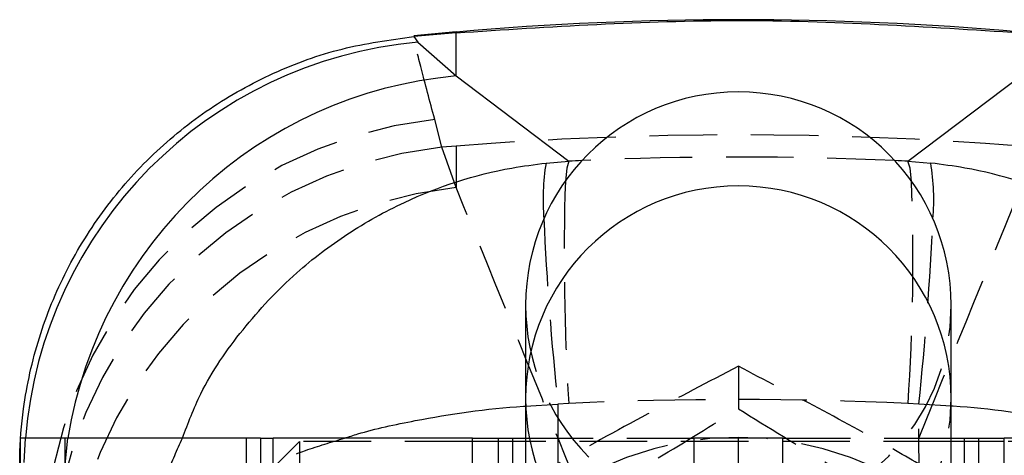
# Model space of a CAD drawing. Extents: x 29 to 384, y 27 to 280.
# Tile 16 of 18: x 345 to 364, y 253 to 261. Entities that reach past the tile are written whole.
import ezdxf

# ---------------------------------------------------------------- set-up
doc = ezdxf.new("R2010")
doc.units = 0
doc.linetypes.add('HIDDEN', pattern=[1.905, 1.27, -0.635])
doc.layers.get('0').update_dxf_attribs({"linetype": 'CONTINUOUS'})

msp = doc.modelspace()

# ---------------------------------------------------------------- linework, layer by layer
at = {"color": 7, "linetype": 'CONTINUOUS'}
for p, q in [((353.2306, 260.6825), (352.4382, 260.6132)), ((353.2306, 260.6671), (352.4382, 260.5979)), ((353.2306, 259.8556), (353.2306, 260.6671)), ((352.4382, 260.5979), (352.4362, 260.5977)), ((352.4362, 260.5977), (352.5092, 260.4896)), ((352.5092, 260.4896), (353.2306, 259.8556)), ((353.2306, 259.8556), (355.3493, 258.2506)), ((361.7274, 258.2506), (363.8461, 259.8556)), ((354.9219, 258.2167), (355.3493, 258.2506)), ((361.7274, 258.2506), (362.1548, 258.2167)), ((354.5384, 255.5431), (354.5384, 253.7888)), ((362.5384, 253.7888), (362.5384, 255.5431)), ((354.5384, 253.7888), (354.5384, 236.4188)), ((362.5384, 236.4188), (362.5384, 253.7888)), ((349.2884, 253.0428), (345.0384, 253.0428)), ((345.0384, 237.0428), (345.0384, 253.0428)), ((349.2884, 249.0428), (349.2884, 253.0428)), ((349.5563, 253.0428), (349.2884, 253.0428)), ((349.5563, 253.0428), (349.7886, 253.0428)), ((353.5386, 253.0428), (349.7886, 253.0428)), ((349.7886, 251.3812), (349.7886, 253.0428)), ((353.5386, 253.0428), (354.5384, 253.0428)), ((353.5386, 251.3812), (353.5386, 253.0428)), ((354.5384, 252.9803), (353.5386, 252.9803)), ((362.5384, 253.0428), (363.5381, 253.0428)), ((363.5381, 252.9803), (362.5384, 252.9803)), ((367.2881, 253.0428), (363.5381, 253.0428)), ((363.5381, 251.3812), (363.5381, 253.0428))]:
    msp.add_line(p, q, dxfattribs=at)
at = {"color": 8, "linetype": 'CONTINUOUS'}
for p, q in [((353.2306, 260.6671), (353.2306, 260.6825)), ((352.4388, 260.5938), (352.4382, 260.5979)), ((349.5563, 253.0428), (349.5563, 249.0428))]:
    msp.add_line(p, q, dxfattribs=at)
at = {"color": 7, "linetype": 'HIDDEN'}
for p, q in [((352.963, 258.5139), (352.8293, 259.0385)), ((353.2306, 258.5354), (352.963, 258.5139)), ((353.2306, 257.7563), (352.963, 258.5139)), ((353.2306, 258.5354), (353.2306, 257.7563)), ((358.5384, 254.3933), (358.5384, 253.5944)), ((354.5384, 253.645), (355.1465, 253.6813)), ((355.1465, 253.6813), (355.141, 252.188)), ((355.3493, 253.6956), (355.1465, 253.6813)), ((361.9302, 253.6813), (361.7274, 253.6956)), ((361.9366, 251.9504), (361.9302, 253.6813)), ((362.5384, 253.645), (361.9302, 253.6813)), ((345.1109, 252.582), (345.1349, 253.0428)), ((345.8376, 252.1019), (345.9328, 253.0428)), ((345.8757, 253.0428), (345.8757, 237.0428)), ((350.2884, 252.9803), (349.7886, 252.4805)), ((350.2884, 252.9803), (350.2884, 251.1723)), ((353.5386, 252.9803), (350.2884, 252.9803)), ((354.0204, 253.0428), (354.0204, 237.0428)), ((354.2884, 253.0428), (354.2884, 237.0428)), ((354.5384, 253.0428), (357.701, 253.0428)), ((362.5384, 252.9803), (354.5384, 252.9803)), ((357.701, 253.0428), (357.701, 237.0428)), ((358.5384, 253.0428), (357.701, 253.0428)), ((358.5384, 237.0428), (358.5384, 253.0428)), ((359.3757, 253.0428), (358.5384, 253.0428)), ((359.3757, 237.0428), (359.3757, 253.0428)), ((359.3757, 253.0428), (362.5384, 253.0428)), ((362.7884, 237.0428), (362.7884, 253.0428)), ((363.0563, 237.0428), (363.0563, 253.0428)), ((366.7884, 252.9803), (363.5381, 252.9803))]:
    msp.add_line(p, q, dxfattribs=at)
at = {"color": 8, "linetype": 'CONTINUOUS', "flags": 128}
for points in [[(355.3493, 258.2506), (355.3109, 258.1218), (355.2854, 257.8781)], [(361.7913, 257.8781), (361.7658, 258.1218), (361.7274, 258.2506)]]:
    msp.add_lwpolyline(points, dxfattribs=at)
at = {"color": 7, "linetype": 'CONTINUOUS'}
msp.add_arc((358.5384, 200.0142), 60.9, 85, 95, dxfattribs=at)
at = {"color": 8, "linetype": 'CONTINUOUS'}
for centre, radius, start, end in [((353.2435, 252.3878), 8.135, 95.17933, 175.38173), ((353.9654, 251.7535), 8.1354, 95.18202, 170.88084), ((358.9942, 257.5345), 4.1291, 170.48984, 185.08049), ((358.0825, 257.5345), 4.1291, 354.91951, 9.51016), ((358.5384, 253.7868), 4, 0.02935, 179.97065)]:
    msp.add_arc(centre, radius, start, end, dxfattribs=at)
at = {"color": 7, "linetype": 'HIDDEN'}
for centre, radius, start, end in [((353.751, 250.8311), 8.259, 96.40713, 178.88126), ((358.5384, 192.2503), 66.4972, 85.4218, 94.5782), ((353.8638, 250.3206), 8.2427, 96.2739, 177.79048), ((399.9521, 256.4684), 44.689, 178.19231, 183.55735), ((323.344, 256.3734), 38.4768, 356.00915, 2.24119), ((354.1313, 249.563), 8.2427, 96.27389, 177.79049), ((409.6172, 259.5757), 54.7887, 182.51787, 186.17611), ((305.6077, 259.7165), 56.645, 353.88385, 357.42217), ((358.5368, 253.79), 3.9984, 180.01671, 270.02248), ((358.5395, 253.7904), 3.9988, 269.98332, 359.97749), ((358.5384, 246.9943), 6.0616, 48.70802, 131.29198)]:
    msp.add_arc(centre, radius, start, end, dxfattribs=at)
at = {"color": 7, "linetype": 'CONTINUOUS'}
msp.add_ellipse((358.5384, 255.5431), major_axis=(0, 4.0125), ratio=0.9968802, start_param=4.712389, end_param=7.8539816, dxfattribs=at)
at = {"color": 8, "linetype": 'CONTINUOUS'}
for start_param, end_param in [(1.6191123, 1.6231861), (1.5184066, 1.5224804)]:
    msp.add_ellipse((358.5384, 200.3114), major_axis=(60.9, 0), ratio=0.9526894, start_param=start_param, end_param=end_param, dxfattribs=at)
at = {"color": 7, "linetype": 'HIDDEN'}
for centre, major_axis, ratio, start_param, end_param in [((358.5384, 200.3114), (60.9, 0), 0.9526894, 1.5224804, 1.6191123), ((358.5384, 189.2964), (-58.0808, 163.1414), 0.1122627, 5.0662629, 5.1051177), ((358.5384, 189.2964), (58.0808, 163.1414), 0.1122627, 1.1780677, 1.2169224), ((358.5384, 255.5431), (0, 4.0125), 0.9968802, 1.5707963, 3.1415927), ((358.5384, 255.5431), (0, 4.0125), 0.9968802, 3.1415927, 4.712389), ((358.5384, 200.3114), (60.9, 0), 0.8777922, 1.5184066, 1.6231861)]:
    msp.add_ellipse(centre, major_axis=major_axis, ratio=ratio, start_param=start_param, end_param=end_param, dxfattribs=at)
at = {"color": 7, "linetype": 'CONTINUOUS'}
for points, knots in [([(353.2306, 260.6671), (354.9931, 260.7826), (358.5315, 261.0144), (362.0701, 260.7832), (363.8461, 260.6671)], [0, 0, 0, 0, 0.4980936, 1, 1, 1, 1]), ([(345.0258, 252.5415), (345.0263, 252.5874), (345.0295, 252.9393), (345.0931, 253.7463), (345.3592, 254.9402), (345.8759, 256.2132), (346.6028, 257.3792), (347.5118, 258.4097), (348.5838, 259.2706), (349.783, 259.9392), (351.0781, 260.4095), (351.9835, 260.535), (352.4362, 260.5977)], [0, 0, 0, 0, 0.0114825, 0.0880353, 0.2020351, 0.3160349, 0.4300307, 0.5440265, 0.6580198, 0.7720131, 0.8860066, 1, 1, 1, 1])]:
    msp.add_open_spline(points, degree=3, knots=knots, dxfattribs=at)
at = {"color": 7, "linetype": 'HIDDEN'}
for points, knots in [([(352.8293, 259.0385), (352.7372, 259.3814), (352.5511, 260.0738), (352.4324, 260.5824), (352.4368, 260.5902), (352.4388, 260.5938)], [0, 0, 0, 0, 0.3434541, 0.693312, 1, 1, 1, 1]), ([(358.5384, 254.3933), (357.9746, 254.0998), (356.8348, 253.5066), (355.4746, 252.7573), (354.7111, 252.3057), (354.5384, 252.2035)], [0, 0, 0, 0, 0.43093102, 0.87120652, 1, 1, 1, 1]), ([(362.5384, 252.2009), (362.2115, 252.3929), (361.3796, 252.8816), (360.0278, 253.6194), (359.0378, 254.1338), (358.5384, 254.3933)], [0, 0, 0, 0, 0.2427855, 0.6179233, 1, 1, 1, 1]), ([(352.0384, 249.8949), (352.6025, 250.1878), (353.743, 250.7801), (355.4329, 251.7211), (357.0483, 252.6711), (358.0386, 253.2848), (358.5384, 253.5944)], [0, 0, 0, 0, 0.2646022, 0.5349422, 0.7653403, 1, 1, 1, 1]), ([(358.5384, 253.5944), (359.1025, 253.2452), (360.243, 252.5392), (361.9329, 251.5566), (363.5483, 250.6677), (364.5386, 250.154), (365.0384, 249.8949)], [0, 0, 0, 0, 0.26460229, 0.53494222, 0.76534025, 1, 1, 1, 1]), ([(347.4804, 250.3462), (347.4805, 250.3517), (347.4807, 250.3582), (347.4811, 250.3688), (347.4815, 250.3811), (347.4823, 250.4044), (347.4838, 250.444), (347.4868, 250.5104), (347.493, 250.6219), (347.5068, 250.8094), (347.539, 251.1261), (347.6249, 251.6657), (347.768, 252.3409), (347.9868, 252.8245), (348.0856, 253.0428)], [0, 0, 0, 0, 0.0060411, 0.0070593, 0.0115374, 0.0193671, 0.032509, 0.0545726, 0.0916238, 0.1539019, 0.2588451, 0.4369624, 0.7458028, 1, 1, 1, 1]), ([(347.4804, 250.3462), (347.4807, 250.3485), (347.4811, 250.3513), (347.4817, 250.3558), (347.4825, 250.361), (347.4839, 250.371), (347.4866, 250.3878), (347.4915, 250.416), (347.5008, 250.4635), (347.5199, 250.5432), (347.5615, 250.6779), (347.6598, 250.9077), (347.9194, 251.3149), (348.4526, 251.8299), (349.3271, 252.366), (350.2208, 252.7687), (350.8842, 252.9678), (351.1342, 253.0428)], [0, 0, 0, 0, 0.0022934, 0.0026804, 0.0043828, 0.0073566, 0.0123478, 0.0207281, 0.0347994, 0.05845, 0.098301, 0.1659353, 0.283201, 0.5012198, 0.6927655, 0.8842324, 1, 1, 1, 1])]:
    msp.add_open_spline(points, degree=3, knots=knots, dxfattribs=at)
at = {"color": 8, "linetype": 'CONTINUOUS'}
for points, knots in [([(348.0856, 253.0428), (348.1914, 253.3237), (348.4641, 254.0474), (349.1964, 255.1023), (350.1352, 256.1128), (351.1765, 256.906), (352.4997, 257.6448), (353.789, 258.0691), (354.7072, 258.1887), (354.9219, 258.2167)], [0, 0, 0, 0, 0.1048464, 0.2700942, 0.4352744, 0.5686246, 0.7019398, 0.9303241, 1, 1, 1, 1]), ([(368.9911, 253.0428), (368.8853, 253.3237), (368.6127, 254.0474), (367.8803, 255.1023), (366.9415, 256.1128), (365.9002, 256.906), (364.577, 257.6448), (363.2877, 258.0691), (362.3695, 258.1887), (362.1548, 258.2167)], [0, 0, 0, 0, 0.1048464, 0.2700942, 0.4352744, 0.5686246, 0.7019398, 0.9303241, 1, 1, 1, 1]), ([(351.1342, 253.0428), (351.2155, 253.0692), (351.6201, 253.2005), (352.719, 253.4348), (353.8085, 253.6017), (354.526, 253.6442), (354.5384, 253.645)], [0, 0, 0, 0, 0.0838643, 0.417838, 0.9899681, 1, 1, 1, 1]), ([(365.9425, 253.0428), (365.8612, 253.0692), (365.4566, 253.2005), (364.3577, 253.4348), (363.2682, 253.6017), (362.5507, 253.6442), (362.5384, 253.645)], [0, 0, 0, 0, 0.0838643, 0.417838, 0.9899681, 1, 1, 1, 1])]:
    msp.add_open_spline(points, degree=3, knots=knots, dxfattribs=at)

doc.saveas('drawing.dxf')
